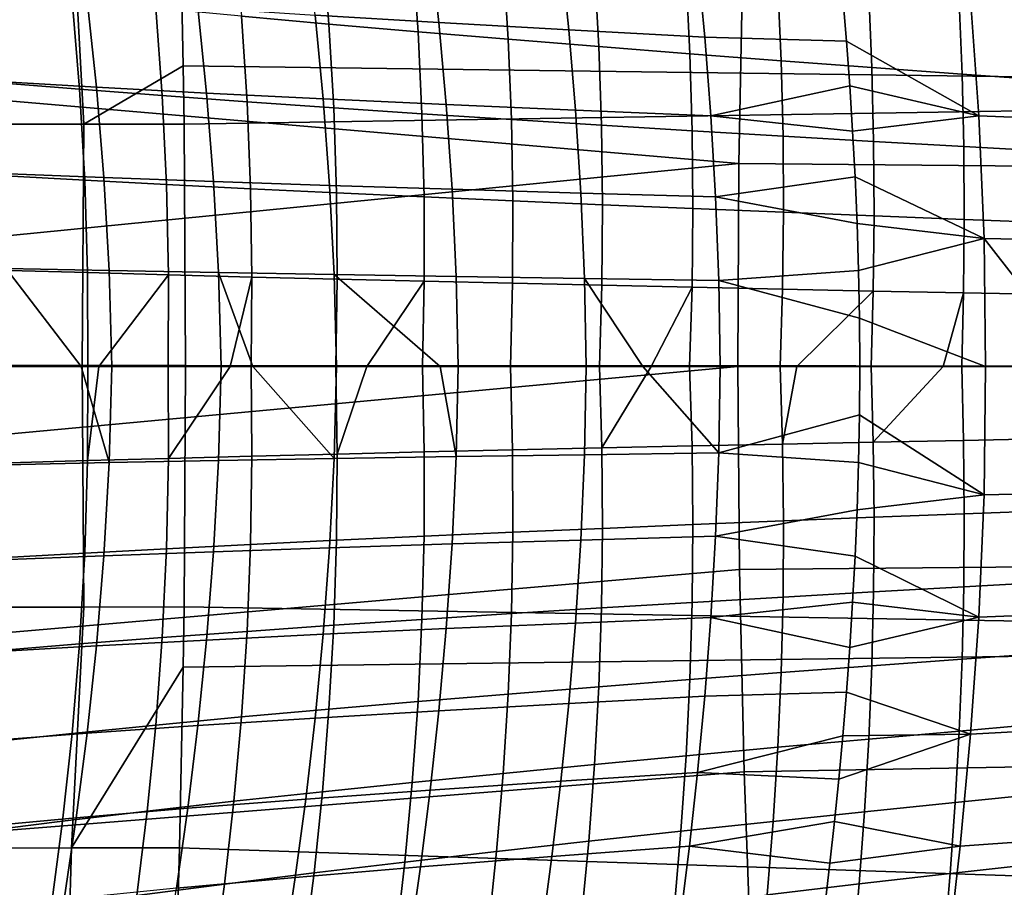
# Model space of a CAD drawing. Header units: metres. Extents: x -25 to 132, y -25 to 47.
# Tile 99 of 153: x 31 to 39, y -4 to 3. Entities that reach past the tile are written whole.
import ezdxf

# ---------------------------------------------------------------- set-up
doc = ezdxf.new("R2010")
doc.units = ezdxf.units.M
doc.layers.add('solid_12_061_031_XXX', color=7, linetype='CONTINUOUS')

msp = doc.modelspace()

# ---------------------------------------------------------------- linework, layer by layer
at = {"layer": 'solid_12_061_031_XXX'}
for points in [[(48.526188, 4.473082, 139.497604), (48.568623, 2.238997, 139.343048), (32.1716, 2.45163, 134.585327), (32.141304, 3.939887, 134.689407)], [(28.097706, 3.990195, 141.267746), (28.056118, 2.399641, 141.445511), (36.699417, 1.655827, 143.662109), (36.731323, 3.305451, 143.522186)], [(30.399862, 3.944029, 134.012039), (31.255663, 3.941312, 134.389557), (31.36116, 1.97659, 134.286484), (30.570389, 1.978046, 133.942108)], [(31.255663, 3.941312, 134.389557), (32.141304, 3.939887, 134.689407), (32.1716, 2.45163, 134.585327), (31.36116, 1.97659, 134.286484)], [(32.584328, 3.543873, 81.592247), (32.645851, 2.856996, 81.668304), (33.359596, 2.793153, 81.408287), (33.305649, 3.466289, 81.336426)], [(33.170227, 3.526926, 40.435921), (34.184155, 3.453539, 42.010822), (34.255089, 2.80593, 41.939041), (33.247093, 2.866088, 40.362595)], [(33.305649, 3.466289, 81.336426), (33.359596, 2.793153, 81.408287), (34.085075, 2.731053, 81.190758), (34.038101, 3.390911, 81.123253)], [(34.184155, 3.453539, 42.010822), (35.249142, 3.380854, 43.553219), (35.314079, 2.746194, 43.482883), (34.255089, 2.80593, 41.939041)], [(34.038101, 3.390911, 81.123253), (34.085075, 2.731053, 81.190758), (34.819256, 2.669885, 81.016838), (34.778549, 3.316724, 80.953896)], [(35.249142, 3.380854, 43.553219), (36.363911, 3.309238, 45.06123), (36.422817, 2.687193, 44.992279), (35.314079, 2.746194, 43.482883)], [(34.778549, 3.316724, 80.953896), (34.819256, 2.669885, 81.016838), (35.559059, 2.609987, 80.887421), (35.523769, 3.244133, 80.829224)], [(36.422817, 2.687193, 44.992279), (36.363911, 3.309238, 45.06123), (37.546871, 3.011402, 46.504314), (37.576958, 2.653764, 46.466316)], [(36.731323, 3.305451, 143.522186), (36.699417, 1.655827, 143.662109), (45.352795, 1.577909, 145.830399), (45.380531, 3.150626, 145.707153)], [(35.523769, 3.244133, 80.829224), (35.559059, 2.609987, 80.887421), (36.301651, 2.551876, 80.802177), (36.270855, 3.173761, 80.748756)], [(36.270855, 3.173761, 80.748756), (36.301651, 2.551876, 80.802177), (37.044388, 2.494798, 80.760231), (37.017159, 3.104662, 80.711472)], [(30.540249, 3.054202, 35.457104), (31.388645, 2.990161, 37.119663), (31.464115, 2.278103, 37.064751), (30.620459, 2.326891, 35.401207)], [(30.605829, 3.059324, 82.69265), (30.674463, 2.314537, 82.761925), (31.326632, 2.261903, 82.378334), (31.265812, 2.990761, 82.31147)], [(37.017159, 3.104662, 80.711472), (37.044388, 2.494798, 80.760231), (37.784569, 2.438877, 80.760628), (37.759956, 3.036975, 80.716232)], [(31.265812, 2.990761, 82.31147), (31.326632, 2.261903, 82.378334), (31.999985, 2.210064, 82.033836), (31.946856, 2.923329, 81.969666)], [(31.388645, 2.990161, 37.119663), (32.29121, 2.927567, 38.755512), (32.36179, 2.23029, 38.701283), (31.464115, 2.278103, 37.064751)], [(38.588627, 2.998517, 47.755562), (38.655731, 2.043755, 47.664291), (37.576958, 2.653764, 46.466316), (37.546871, 3.011402, 46.504314)], [(37.759956, 3.036975, 80.716232), (37.784569, 2.438877, 80.760628), (38.519474, 2.385334, 80.802376), (38.496464, 2.9722, 80.76181)], [(38.496464, 2.9722, 80.76181), (38.519474, 2.385334, 80.802376), (39.246441, 2.333091, 80.884605), (39.224033, 2.908983, 80.847198)], [(39.748322, 2.000635, 48.903378), (38.655731, 2.043755, 47.664291), (38.588627, 2.998517, 47.755562), (39.689171, 2.937153, 48.993301)], [(31.946856, 2.923329, 81.969666), (31.999985, 2.210064, 82.033836), (32.691574, 2.159008, 81.729485), (32.645851, 2.856996, 81.668304)], [(32.29121, 2.927567, 38.755512), (33.247093, 2.866088, 40.362595), (33.312611, 2.1832, 40.308834), (32.36179, 2.23029, 38.701283)], [(32.645851, 2.856996, 81.668304), (32.691574, 2.159008, 81.729485), (33.398407, 2.109802, 81.466263), (33.359596, 2.793153, 81.408287)], [(33.247093, 2.866088, 40.362595), (34.255089, 2.80593, 41.939041), (34.315411, 2.137004, 41.885574), (33.312611, 2.1832, 40.308834)], [(33.359596, 2.793153, 81.408287), (33.398407, 2.109802, 81.466263), (34.117592, 2.061888, 81.245255), (34.085075, 2.731053, 81.190758)], [(34.085075, 2.731053, 81.190758), (34.117592, 2.061888, 81.245255), (34.846226, 2.014655, 81.067581), (34.819256, 2.669885, 81.016838)], [(34.255089, 2.80593, 41.939041), (35.314079, 2.746194, 43.482883), (35.369068, 2.091012, 43.429642), (34.315411, 2.137004, 41.885574)], [(35.314079, 2.746194, 43.482883), (36.422817, 2.687193, 44.992279), (36.472378, 2.045476, 44.939224), (35.369068, 2.091012, 43.429642)], [(34.819256, 2.669885, 81.016838), (34.846226, 2.014655, 81.067581), (35.581383, 1.968372, 80.934143), (35.559059, 2.609987, 80.887421)], [(36.472378, 2.045476, 44.939224), (36.422817, 2.687193, 44.992279), (37.576958, 2.653764, 46.466316), (37.604034, 2.290195, 46.433376)], [(38.655731, 2.043755, 47.664291), (37.604034, 2.290195, 46.433376), (37.576958, 2.653764, 46.466316)], [(35.559059, 2.609987, 80.887421), (35.581383, 1.968372, 80.934143), (36.32032, 1.923437, 80.844765), (36.301651, 2.551876, 80.802177)], [(36.301651, 2.551876, 80.802177), (36.32032, 1.923437, 80.844765), (37.060394, 1.879291, 80.798752), (37.044388, 2.494798, 80.760231)], [(37.044388, 2.494798, 80.760231), (37.060394, 1.879291, 80.798752), (37.798946, 1.836036, 80.795357), (37.784569, 2.438877, 80.760628)], [(32.1716, 2.45163, 134.585327), (32.178299, 1.975858, 134.562317), (31.36116, 1.97659, 134.286484)], [(48.568623, 2.238997, 139.343048), (32.178299, 1.975858, 134.562317), (32.1716, 2.45163, 134.585327)], [(37.784569, 2.438877, 80.760628), (37.798946, 1.836036, 80.795357), (38.533306, 1.794606, 80.833801), (38.519474, 2.385334, 80.802376)], [(28.056118, 2.399641, 141.445511), (28.036573, 0.801222, 141.535034), (36.699417, 1.655827, 143.662109)], [(38.519474, 2.385334, 80.802376), (38.533306, 1.794606, 80.833801), (39.260826, 1.754192, 80.913399), (39.246441, 2.333091, 80.884605)], [(30.620459, 2.326891, 35.401207), (31.464115, 2.278103, 37.064751), (31.524326, 1.542514, 37.032146), (30.684351, 1.575523, 35.368919)], [(30.674463, 2.314537, 82.761925), (30.723967, 1.556253, 82.812447), (31.369133, 1.520367, 82.427719), (31.326632, 2.261903, 82.378334)], [(31.326632, 2.261903, 82.378334), (31.369133, 1.520367, 82.427719), (32.03558, 1.484973, 82.081711), (31.999985, 2.210064, 82.033836)], [(31.464115, 2.278103, 37.064751), (32.36179, 2.23029, 38.701283), (32.418079, 1.510075, 38.668076), (31.524326, 1.542514, 37.032146)], [(36.472378, 2.045476, 44.939224), (37.604034, 2.290195, 46.433376), (37.627747, 1.921234, 46.405548)], [(38.655731, 2.043755, 47.664291), (37.627747, 1.921234, 46.405548), (37.604034, 2.290195, 46.433376)], [(31.999985, 2.210064, 82.033836), (32.03558, 1.484973, 82.081711), (32.720528, 1.450071, 81.775475), (32.691574, 2.159008, 81.729485)], [(48.568623, 2.238997, 139.343048), (48.581474, -0.000414, 139.291077), (32.190701, 0.007866, 134.519699), (32.178299, 1.975858, 134.562317)], [(32.36179, 2.23029, 38.701283), (33.312611, 2.1832, 40.308834), (33.364735, 1.478039, 40.274815), (32.418079, 1.510075, 38.668076)], [(33.312611, 2.1832, 40.308834), (34.315411, 2.137004, 41.885574), (34.363163, 1.446529, 41.850597), (33.364735, 1.478039, 40.274815)], [(32.691574, 2.159008, 81.729485), (32.720528, 1.450071, 81.775475), (33.421207, 1.416391, 81.510033), (33.398407, 2.109802, 81.466263)], [(33.398407, 2.109802, 81.466263), (33.421207, 1.416391, 81.510033), (34.134865, 1.38356, 81.286469), (34.117592, 2.061888, 81.245255)], [(34.315411, 2.137004, 41.885574), (35.369068, 2.091012, 43.429642), (35.412243, 1.415075, 43.393654), (34.363163, 1.446529, 41.850597)], [(35.369068, 2.091012, 43.429642), (36.472378, 2.045476, 44.939224), (36.510811, 1.383859, 44.902233), (35.412243, 1.415075, 43.393654)], [(34.117592, 2.061888, 81.245255), (34.134865, 1.38356, 81.286469), (34.858761, 1.351172, 81.10585), (34.846226, 2.014655, 81.067581)], [(34.846226, 2.014655, 81.067581), (34.858761, 1.351172, 81.10585), (35.590137, 1.319415, 80.969139), (35.581383, 1.968372, 80.934143)], [(36.510811, 1.383859, 44.902233), (36.472378, 2.045476, 44.939224), (37.627747, 1.921234, 46.405548), (37.6478, 1.54677, 46.382805)], [(38.655731, 2.043755, 47.664291), (38.698833, 1.044515, 47.607155), (37.6478, 1.54677, 46.382805), (37.627747, 1.921234, 46.405548)], [(39.784615, 1.021834, 48.845245), (38.698833, 1.044515, 47.607155), (38.655731, 2.043755, 47.664291), (39.748322, 2.000635, 48.903378)], [(31.36116, 1.97659, 134.286484), (31.347742, 0.00787, 134.233032), (30.533625, 0.007876, 133.872513), (30.570389, 1.978046, 133.942108)], [(31.36116, 1.97659, 134.286484), (32.178299, 1.975858, 134.562317), (32.190701, 0.007866, 134.519699), (31.347742, 0.00787, 134.233032)], [(35.581383, 1.968372, 80.934143), (35.590137, 1.319415, 80.969139), (36.32634, 1.288565, 80.876305), (36.32032, 1.923437, 80.844765)], [(36.32032, 1.923437, 80.844765), (36.32634, 1.288565, 80.876305), (37.064751, 1.25825, 80.826851), (37.060394, 1.879291, 80.798752)], [(37.060394, 1.879291, 80.798752), (37.064751, 1.25825, 80.826851), (37.802746, 1.228548, 80.820244), (37.798946, 1.836036, 80.795357)], [(37.798946, 1.836036, 80.795357), (37.802746, 1.228548, 80.820244), (38.537716, 1.20009, 80.855957), (38.533306, 1.794606, 80.833801)], [(38.533306, 1.794606, 80.833801), (38.537716, 1.20009, 80.855957), (39.267029, 1.172341, 80.933479), (39.260826, 1.754192, 80.913399)], [(28.039221, -0.799876, 141.535736), (36.690666, 0.000631, 143.709335), (36.699417, 1.655827, 143.662109), (28.036573, 0.801222, 141.535034)], [(36.699417, 1.655827, 143.662109), (36.690666, 0.000631, 143.709335), (45.345444, 0.000685, 145.87204), (45.352795, 1.577909, 145.830399)], [(30.684351, 1.575523, 35.368919), (31.524326, 1.542514, 37.032146), (31.567085, 0.783208, 37.022034), (30.729668, 0.799944, 35.360424)], [(30.723967, 1.556253, 82.812447), (30.753101, 0.784673, 82.843872), (31.392166, 0.766337, 82.459305), (31.369133, 1.520367, 82.427719)], [(31.524326, 1.542514, 37.032146), (32.418079, 1.510075, 38.668076), (32.457966, 0.766715, 38.656063), (31.567085, 0.783208, 37.022034)], [(36.510811, 1.383859, 44.902233), (37.6478, 1.54677, 46.382805), (37.663879, 1.167125, 46.365162)], [(38.698833, 1.044515, 47.607155), (37.663879, 1.167125, 46.365162), (37.6478, 1.54677, 46.382805)], [(31.369133, 1.520367, 82.427719), (31.392166, 0.766337, 82.459305), (32.05257, 0.748228, 82.112976), (32.03558, 1.484973, 82.081711)], [(32.03558, 1.484973, 82.081711), (32.05257, 0.748228, 82.112976), (32.731739, 0.730348, 81.805962), (32.720528, 1.450071, 81.775475)], [(32.418079, 1.510075, 38.668076), (33.364735, 1.478039, 40.274815), (33.401428, 0.75038, 40.260708), (32.457966, 0.766715, 38.656063)], [(32.720528, 1.450071, 81.775475), (32.731739, 0.730348, 81.805962), (33.427105, 0.713073, 81.539314), (33.421207, 1.416391, 81.510033)], [(33.364735, 1.478039, 40.274815), (34.363163, 1.446529, 41.850597), (34.396381, 0.734271, 41.834278), (33.401428, 0.75038, 40.260708)], [(34.363163, 1.446529, 41.850597), (35.412243, 1.415075, 43.393654), (35.441723, 0.718149, 43.375092), (34.396381, 0.734271, 41.834278)], [(33.421207, 1.416391, 81.510033), (33.427105, 0.713073, 81.539314), (34.136097, 0.696215, 81.314095), (34.134865, 1.38356, 81.286469)], [(34.134865, 1.38356, 81.286469), (34.136097, 0.696215, 81.314095), (34.856155, 0.679574, 81.131393), (34.858761, 1.351172, 81.10585)], [(35.412243, 1.415075, 43.393654), (36.510811, 1.383859, 44.902233), (36.536331, 0.70211, 44.881462), (35.441723, 0.718149, 43.375092)], [(36.536331, 0.70211, 44.881462), (36.510811, 1.383859, 44.902233), (37.663879, 1.167125, 46.365162), (37.675682, 0.782834, 46.352608)], [(34.858761, 1.351172, 81.10585), (34.856155, 0.679574, 81.131393), (35.584709, 0.663248, 80.992172), (35.590137, 1.319415, 80.969139)], [(35.590137, 1.319415, 80.969139), (35.584709, 0.663248, 80.992172), (36.319191, 0.64738, 80.896576), (36.32634, 1.288565, 80.876305)], [(36.32634, 1.288565, 80.876305), (36.319191, 0.64738, 80.896576), (37.057022, 0.631784, 80.84433), (37.064751, 1.25825, 80.826851)], [(37.064751, 1.25825, 80.826851), (37.057022, 0.631784, 80.84433), (37.795631, 0.616504, 80.835144), (37.802746, 1.228548, 80.820244)], [(37.802746, 1.228548, 80.820244), (37.795631, 0.616504, 80.835144), (38.532448, 0.601862, 80.868713), (38.537716, 1.20009, 80.855957)], [(38.698833, 1.044515, 47.607155), (37.675682, 0.782834, 46.352608), (37.663879, 1.167125, 46.365162)], [(38.537716, 1.20009, 80.855957), (38.532448, 0.601862, 80.868713), (39.264885, 0.587592, 80.944778), (39.267029, 1.172341, 80.933479)], [(38.698833, 1.044515, 47.607155), (38.711758, 0.000001, 47.584713), (37.682957, 0.393791, 46.3451), (37.675682, 0.782834, 46.352608)], [(39.511757, 0, 48.505711), (38.711758, 0.000001, 47.584713), (38.698833, 1.044515, 47.607155)], [(39.511757, 0, 48.505711), (38.698833, 1.044515, 47.607155), (39.784615, 1.021834, 48.845245), (39.792217, 0, 48.819439)], [(31.339834, 0, 36.551662), (30.729668, 0.799944, 35.360424), (31.567085, 0.783208, 37.022034), (31.590231, 0, 37.034653)], [(31.339834, 0, 36.551662), (30.754166, 0, 35.375946), (30.729668, 0.799944, 35.360424)], [(30.753101, 0.784673, 82.843872), (30.760466, 0, 82.855965), (31.394527, 0, 82.472763), (31.392166, 0.766337, 82.459305)], [(31.392166, 0.766337, 82.459305), (31.394527, 0, 82.472763), (31.483181, 0, 82.423141), (32.05257, 0.748228, 82.112976)], [(31.483181, 0, 82.423141), (32.049953, 0, 82.127274), (32.05257, 0.748228, 82.112976)], [(31.590231, 0, 37.034653), (31.567085, 0.783208, 37.022034), (32.457966, 0.766715, 38.656063), (32.479362, 0, 38.665489)], [(32.05257, 0.748228, 82.112976), (32.049953, 0, 82.127274), (32.553638, 0, 81.893753), (32.731739, 0.730348, 81.805962)], [(32.739048, 0, 39.119198), (32.457966, 0.766715, 38.656063), (33.401428, 0.75038, 40.260708), (33.420746, 0, 40.266861)], [(32.739048, 0, 39.119198), (32.479362, 0, 38.665489), (32.457966, 0.766715, 38.656063)], [(32.553638, 0, 81.893753), (32.72438, 0, 81.820557), (32.731739, 0.730348, 81.805962)], [(32.731739, 0.730348, 81.805962), (32.72438, 0, 81.820557), (33.415417, 0, 81.553711), (33.427105, 0.713073, 81.539314)], [(34.266182, 0, 41.61129), (33.401428, 0.75038, 40.260708), (34.396381, 0.734271, 41.834278), (34.413158, 0, 41.836868)], [(34.266182, 0, 41.61129), (33.420746, 0, 40.266861), (33.401428, 0.75038, 40.260708)], [(34.413158, 0, 41.836868), (34.396381, 0.734271, 41.834278), (35.441723, 0.718149, 43.375092), (35.455761, 0, 43.374294)], [(36.536331, 0.70211, 44.881462), (37.675682, 0.782834, 46.352608), (37.682957, 0.393791, 46.3451)], [(33.427105, 0.713073, 81.539314), (33.415417, 0, 81.553711), (33.66748, 0, 81.467712), (34.136097, 0.696215, 81.314095)], [(33.66748, 0, 81.467712), (34.120609, 0, 81.327827), (34.136097, 0.696215, 81.314095)], [(34.136097, 0.696215, 81.314095), (34.120609, 0, 81.327827), (34.837704, 0, 81.143921), (34.856155, 0.679574, 81.131393)], [(34.856155, 0.679574, 81.131393), (34.837704, 0, 81.143921), (35.564377, 0, 81.002998), (35.584709, 0.663248, 80.992172)], [(35.916584, 0, 44.021282), (35.441723, 0.718149, 43.375092), (36.536331, 0.70211, 44.881462), (36.547348, 0, 44.877323)], [(35.916584, 0, 44.021282), (35.455761, 0, 43.374294), (35.441723, 0.718149, 43.375092)], [(35.584709, 0.663248, 80.992172), (35.564377, 0, 81.002998), (35.986427, 0, 80.941467), (36.319191, 0.64738, 80.896576)], [(35.986427, 0, 80.941467), (36.298325, 0, 80.90535), (36.319191, 0.64738, 80.896576)], [(36.319191, 0.64738, 80.896576), (36.298325, 0, 80.90535), (37.036789, 0, 80.850998), (37.057022, 0.631784, 80.84433)], [(36.547348, 0, 44.877323), (36.536331, 0.70211, 44.881462), (37.682957, 0.393791, 46.3451), (37.685436, 0, 46.342606)], [(37.057022, 0.631784, 80.84433), (37.036789, 0, 80.850998), (37.173679, 0, 80.84568), (37.795631, 0.616504, 80.835144)], [(37.173679, 0, 80.84568), (37.777439, 0, 80.839882), (37.795631, 0.616504, 80.835144)], [(37.795631, 0.616504, 80.835144), (37.777439, 0, 80.839882), (38.364372, 0, 80.861778), (38.532448, 0.601862, 80.868713)], [(38.364372, 0, 80.861778), (38.51741, 0, 80.871964), (38.532448, 0.601862, 80.868713)], [(38.532448, 0.601862, 80.868713), (38.51741, 0, 80.871964), (39.254517, 0, 80.947227), (39.264885, 0.587592, 80.944778)], [(38.711758, 0.000001, 47.584713), (37.685436, 0, 46.342606), (37.682957, 0.393791, 46.3451)], [(28.06406, -2.398295, 141.447617), (36.705139, -1.654565, 143.663605), (36.690666, 0.000631, 143.709335), (28.039221, -0.799876, 141.535736)], [(30.533625, 0.007876, 133.872513), (31.347742, 0.00787, 134.233032), (31.362255, -1.960866, 134.286148), (30.572325, -1.962309, 133.94223)], [(30.729668, -0.799944, 35.360424), (30.754166, 0, 35.375946), (31.339834, 0, 36.551662), (31.567085, -0.783208, 37.022034)], [(31.392166, -0.766345, 82.459305), (31.394527, 0, 82.472763), (30.760466, 0, 82.855965), (30.753101, -0.784678, 82.843872)], [(31.567085, -0.783208, 37.022034), (31.339834, 0, 36.551662), (31.590231, 0, 37.034653)], [(31.347742, 0.00787, 134.233032), (32.190701, 0.007866, 134.519699), (32.178497, -1.960141, 134.561646), (31.362255, -1.960866, 134.286148)], [(32.05257, -0.748238, 82.112976), (32.049953, 0, 82.127274), (31.483181, 0, 82.423141), (31.392166, -0.766345, 82.459305)], [(31.392166, -0.766345, 82.459305), (31.483181, 0, 82.423141), (31.394527, 0, 82.472763)], [(31.567085, -0.783208, 37.022034), (31.590231, 0, 37.034653), (32.479362, 0, 38.665489), (32.457966, -0.766715, 38.656063)], [(32.05257, -0.748238, 82.112976), (32.553638, 0, 81.893753), (32.049953, 0, 82.127274)], [(32.731739, -0.730361, 81.805962), (32.72438, 0, 81.820557), (32.553638, 0, 81.893753), (32.05257, -0.748238, 82.112976)], [(48.56451, -2.239823, 139.341904), (32.178497, -1.960141, 134.561646), (32.190701, 0.007866, 134.519699), (48.581474, -0.000414, 139.291077)], [(32.457966, -0.766715, 38.656063), (32.479362, 0, 38.665489), (32.739048, 0, 39.119198), (33.401428, -0.75038, 40.260708)], [(33.427105, -0.713101, 81.539307), (33.415417, 0, 81.553711), (32.72438, 0, 81.820557), (32.731739, -0.730361, 81.805962)], [(33.401428, -0.75038, 40.260708), (32.739048, 0, 39.119198), (33.420746, 0, 40.266861)], [(33.401428, -0.75038, 40.260708), (33.420746, 0, 40.266861), (34.266182, 0, 41.61129), (34.396381, -0.734271, 41.834278)], [(33.427105, -0.713101, 81.539307), (33.66748, 0, 81.467712), (33.415417, 0, 81.553711)], [(34.396381, -0.734271, 41.834278), (34.266182, 0, 41.61129), (34.413158, 0, 41.836868)], [(34.396381, -0.734271, 41.834278), (34.413158, 0, 41.836868), (35.455761, 0, 43.374294), (35.441723, -0.718149, 43.375092)], [(35.584709, -0.663278, 80.992165), (35.564377, 0, 81.002998), (34.837704, 0, 81.143921), (34.856155, -0.6796, 81.131393)], [(35.441723, -0.718149, 43.375092), (35.455761, 0, 43.374294), (35.916584, 0, 44.021282), (36.536331, -0.70211, 44.881462)], [(35.584709, -0.663278, 80.992165), (35.986427, 0, 80.941467), (35.564377, 0, 81.002998)], [(36.319191, -0.647406, 80.896576), (36.298325, 0, 80.90535), (35.986427, 0, 80.941467), (35.584709, -0.663278, 80.992165)], [(36.536331, -0.70211, 44.881462), (35.916584, 0, 44.021282), (36.547348, 0, 44.877323)], [(37.057022, -0.631806, 80.84433), (37.036789, 0, 80.850998), (36.298325, 0, 80.90535), (36.319191, -0.647406, 80.896576)], [(36.536331, -0.70211, 44.881462), (36.547348, 0, 44.877323), (37.685436, 0, 46.342606), (37.682957, -0.393791, 46.3451)], [(36.705139, -1.654565, 143.663605), (45.358524, -1.576538, 145.831909), (45.345444, 0.000685, 145.87204), (36.690666, 0.000631, 143.709335)], [(37.682957, -0.393791, 46.3451), (37.685436, 0, 46.342606), (38.711758, 0.000001, 47.584713), (38.698833, -1.044515, 47.607155)], [(37.795631, -0.616526, 80.835144), (38.364372, 0, 80.861778), (37.777439, 0, 80.839882)], [(38.532448, -0.601877, 80.868713), (38.51741, 0, 80.871964), (38.364372, 0, 80.861778), (37.795631, -0.616526, 80.835144)], [(38.698833, -1.044515, 47.607155), (38.711758, 0.000001, 47.584713), (39.511757, 0, 48.505711), (39.784615, -1.021834, 48.845245)], [(34.136097, -0.696243, 81.314095), (34.120609, 0, 81.327827), (33.66748, 0, 81.467712), (33.427105, -0.713101, 81.539307)], [(34.120609, 0, 81.327827), (34.136097, -0.696243, 81.314095), (34.856155, -0.6796, 81.131393), (34.837704, 0, 81.143921)], [(37.057022, -0.631806, 80.84433), (37.173679, 0, 80.84568), (37.036789, 0, 80.850998)], [(37.795631, -0.616526, 80.835144), (37.777439, 0, 80.839882), (37.173679, 0, 80.84568), (37.057022, -0.631806, 80.84433)], [(39.264885, -0.5876, 80.944778), (39.254517, 0, 80.947227), (38.51741, 0, 80.871964), (38.532448, -0.601877, 80.868713)], [(36.536331, -0.70211, 44.881462), (37.682957, -0.393791, 46.3451), (37.675682, -0.782834, 46.352608)], [(37.675682, -0.782834, 46.352608), (37.682957, -0.393791, 46.3451), (38.698833, -1.044515, 47.607155)], [(37.057022, -0.631806, 80.84433), (36.319191, -0.647406, 80.896576), (36.32634, -1.288617, 80.876305), (37.064751, -1.258294, 80.826851)], [(37.795631, -0.616526, 80.835144), (37.057022, -0.631806, 80.84433), (37.064751, -1.258294, 80.826851), (37.802746, -1.22859, 80.820244)], [(38.532448, -0.601877, 80.868713), (37.795631, -0.616526, 80.835144), (37.802746, -1.22859, 80.820244), (38.537716, -1.200118, 80.855957)], [(39.264885, -0.5876, 80.944778), (38.532448, -0.601877, 80.868713), (38.537716, -1.200118, 80.855957), (39.267029, -1.172356, 80.933479)], [(33.427105, -0.713101, 81.539307), (32.731739, -0.730361, 81.805962), (32.720528, -1.450098, 81.775475), (33.421204, -1.416448, 81.510033)], [(34.136097, -0.696243, 81.314095), (33.427105, -0.713101, 81.539307), (33.421204, -1.416448, 81.510033), (34.134865, -1.383614, 81.286461)], [(34.856155, -0.6796, 81.131393), (34.136097, -0.696243, 81.314095), (34.134865, -1.383614, 81.286461), (34.858757, -1.351223, 81.10585)], [(35.441723, -0.718149, 43.375092), (35.412243, -1.415076, 43.393654), (34.363163, -1.446528, 41.850597), (34.396381, -0.734271, 41.834278)], [(35.584709, -0.663278, 80.992165), (34.856155, -0.6796, 81.131393), (34.858757, -1.351223, 81.10585), (35.590137, -1.319475, 80.969139)], [(36.536331, -0.70211, 44.881462), (36.510811, -1.383859, 44.902233), (35.412243, -1.415076, 43.393654), (35.441723, -0.718149, 43.375092)], [(36.319191, -0.647406, 80.896576), (35.584709, -0.663278, 80.992165), (35.590137, -1.319475, 80.969139), (36.32634, -1.288617, 80.876305)], [(36.510811, -1.383859, 44.902233), (36.536331, -0.70211, 44.881462), (37.675682, -0.782834, 46.352608), (37.663879, -1.167125, 46.365162)], [(31.567085, -0.783208, 37.022034), (31.524326, -1.542514, 37.032146), (30.684351, -1.575523, 35.368919), (30.729668, -0.799944, 35.360424)], [(31.392166, -0.766345, 82.459305), (30.753101, -0.784678, 82.843872), (30.723965, -1.556262, 82.812447), (31.369133, -1.520382, 82.427719)], [(32.05257, -0.748238, 82.112976), (31.392166, -0.766345, 82.459305), (31.369133, -1.520382, 82.427719), (32.035576, -1.484994, 82.081711)], [(32.457966, -0.766715, 38.656063), (32.418079, -1.510075, 38.668076), (31.524326, -1.542514, 37.032146), (31.567085, -0.783208, 37.022034)], [(32.731739, -0.730361, 81.805962), (32.05257, -0.748238, 82.112976), (32.035576, -1.484994, 82.081711), (32.720528, -1.450098, 81.775475)], [(33.401428, -0.75038, 40.260708), (33.364735, -1.478039, 40.274815), (32.418079, -1.510075, 38.668076), (32.457966, -0.766715, 38.656063)], [(34.396381, -0.734271, 41.834278), (34.363163, -1.446528, 41.850597), (33.364735, -1.478039, 40.274815), (33.401428, -0.75038, 40.260708)], [(37.663879, -1.167125, 46.365162), (37.675682, -0.782834, 46.352608), (38.698833, -1.044515, 47.607155)], [(39.784615, -1.021834, 48.845245), (39.748322, -2.000634, 48.903378), (38.655731, -2.043755, 47.664291), (38.698833, -1.044515, 47.607155)], [(37.6478, -1.54677, 46.382805), (37.663879, -1.167125, 46.365162), (38.698833, -1.044515, 47.607155), (38.655731, -2.043755, 47.664291)], [(36.510811, -1.383859, 44.902233), (37.663879, -1.167125, 46.365162), (37.6478, -1.54677, 46.382805)], [(38.537716, -1.200118, 80.855957), (37.802746, -1.22859, 80.820244), (37.798946, -1.8361, 80.795349), (38.533306, -1.794649, 80.833801)], [(39.267029, -1.172356, 80.933479), (38.537716, -1.200118, 80.855957), (38.533306, -1.794649, 80.833801), (39.260826, -1.754215, 80.913399)], [(37.064751, -1.258294, 80.826851), (36.32634, -1.288617, 80.876305), (36.32032, -1.923514, 80.844765), (37.060394, -1.879356, 80.798752)], [(37.802746, -1.22859, 80.820244), (37.064751, -1.258294, 80.826851), (37.060394, -1.879356, 80.798752), (37.798946, -1.8361, 80.795349)], [(34.858757, -1.351223, 81.10585), (34.134865, -1.383614, 81.286461), (34.117592, -2.061968, 81.245247), (34.846222, -2.014731, 81.067574)], [(35.590137, -1.319475, 80.969139), (34.858757, -1.351223, 81.10585), (34.846222, -2.014731, 81.067574), (35.581383, -1.96846, 80.934135)], [(36.32634, -1.288617, 80.876305), (35.590137, -1.319475, 80.969139), (35.581383, -1.96846, 80.934135), (36.32032, -1.923514, 80.844765)], [(33.421204, -1.416448, 81.510033), (32.720528, -1.450098, 81.775475), (32.691574, -2.159047, 81.729485), (33.398403, -2.109886, 81.466255)], [(34.134865, -1.383614, 81.286461), (33.421204, -1.416448, 81.510033), (33.398403, -2.109886, 81.466255), (34.117592, -2.061968, 81.245247)], [(35.412243, -1.415076, 43.393654), (35.369068, -2.091013, 43.429642), (34.315411, -2.137004, 41.885574), (34.363163, -1.446528, 41.850597)], [(36.510811, -1.383859, 44.902233), (36.472378, -2.045476, 44.939224), (35.369068, -2.091013, 43.429642), (35.412243, -1.415076, 43.393654)], [(36.472378, -2.045476, 44.939224), (36.510811, -1.383859, 44.902233), (37.6478, -1.54677, 46.382805), (37.627747, -1.921234, 46.405548)], [(31.369133, -1.520382, 82.427719), (30.723965, -1.556262, 82.812447), (30.674461, -2.31455, 82.761925), (31.32663, -2.261925, 82.378334)], [(32.035576, -1.484994, 82.081711), (31.369133, -1.520382, 82.427719), (31.32663, -2.261925, 82.378334), (31.999983, -2.210095, 82.033836)], [(32.418079, -1.510075, 38.668076), (32.36179, -2.23029, 38.701283), (31.464115, -2.278103, 37.064751), (31.524326, -1.542514, 37.032146)], [(32.720528, -1.450098, 81.775475), (32.035576, -1.484994, 82.081711), (31.999983, -2.210095, 82.033836), (32.691574, -2.159047, 81.729485)], [(33.364735, -1.478039, 40.274815), (33.312611, -2.1832, 40.308834), (32.36179, -2.23029, 38.701283), (32.418079, -1.510075, 38.668076)], [(34.363163, -1.446528, 41.850597), (34.315411, -2.137004, 41.885574), (33.312611, -2.1832, 40.308834), (33.364735, -1.478039, 40.274815)], [(31.524326, -1.542514, 37.032146), (31.464115, -2.278103, 37.064751), (30.620459, -2.32689, 35.401207), (30.684351, -1.575523, 35.368919)], [(36.742767, -3.30419, 143.525192), (45.391987, -3.149254, 145.710175), (45.358524, -1.576538, 145.831909), (36.705139, -1.654565, 143.663605)], [(37.627747, -1.921234, 46.405548), (37.6478, -1.54677, 46.382805), (38.655731, -2.043755, 47.664291)], [(28.110941, -3.988852, 141.271255), (36.742767, -3.30419, 143.525192), (36.705139, -1.654565, 143.663605), (28.06406, -2.398295, 141.447617)], [(39.260826, -1.754215, 80.913399), (38.533306, -1.794649, 80.833801), (38.51947, -2.385391, 80.802376), (39.246441, -2.333121, 80.884605)], [(37.798946, -1.8361, 80.795349), (37.060394, -1.879356, 80.798752), (37.044384, -2.494883, 80.760223), (37.784569, -2.438961, 80.760628)], [(38.533306, -1.794649, 80.833801), (37.798946, -1.8361, 80.795349), (37.784569, -2.438961, 80.760628), (38.51947, -2.385391, 80.802376)], [(36.32032, -1.923514, 80.844765), (35.581383, -1.96846, 80.934135), (35.559052, -2.610104, 80.887413), (36.301647, -2.551977, 80.80217)], [(37.060394, -1.879356, 80.798752), (36.32032, -1.923514, 80.844765), (36.301647, -2.551977, 80.80217), (37.044384, -2.494883, 80.760223)], [(36.472378, -2.045476, 44.939224), (37.627747, -1.921234, 46.405548), (37.604034, -2.290194, 46.433376)], [(37.604034, -2.290194, 46.433376), (37.627747, -1.921234, 46.405548), (38.655731, -2.043755, 47.664291)], [(31.362255, -1.960866, 134.286148), (31.260002, -3.92563, 134.389709), (30.407867, -3.928321, 134.014359), (30.572325, -1.962309, 133.94223)], [(31.362255, -1.960866, 134.286148), (32.178497, -1.960141, 134.561646), (32.1716, -2.45163, 134.585327), (31.260002, -3.92563, 134.389709)], [(48.56451, -2.239823, 139.341904), (32.1716, -2.45163, 134.585327), (32.178497, -1.960141, 134.561646)], [(35.581383, -1.96846, 80.934135), (34.846222, -2.014731, 81.067574), (34.819248, -2.669985, 81.01683), (35.559052, -2.610104, 80.887413)], [(39.748322, -2.000634, 48.903378), (39.689171, -2.937151, 48.993301), (38.588627, -2.998517, 47.755562), (38.655731, -2.043755, 47.664291)], [(34.117592, -2.061968, 81.245247), (33.398403, -2.109886, 81.466255), (33.359589, -2.793263, 81.408279), (34.085068, -2.731158, 81.190742)], [(34.846222, -2.014731, 81.067574), (34.117592, -2.061968, 81.245247), (34.085068, -2.731158, 81.190742), (34.819248, -2.669985, 81.01683)], [(36.472378, -2.045476, 44.939224), (36.422817, -2.687193, 44.992279), (35.314079, -2.746194, 43.482883), (35.369068, -2.091013, 43.429642)], [(36.472378, -2.045476, 44.939224), (37.604034, -2.290194, 46.433376), (37.576958, -2.653764, 46.466316), (36.422817, -2.687193, 44.992279)], [(37.576958, -2.653764, 46.466316), (37.604034, -2.290194, 46.433376), (38.655731, -2.043755, 47.664291), (38.588627, -2.998517, 47.755562)], [(32.691574, -2.159047, 81.729485), (31.999983, -2.210095, 82.033836), (31.946852, -2.923369, 81.969666), (32.645847, -2.857048, 81.668297)], [(33.398403, -2.109886, 81.466255), (32.691574, -2.159047, 81.729485), (32.645847, -2.857048, 81.668297), (33.359589, -2.793263, 81.408279)], [(34.315411, -2.137004, 41.885574), (34.255089, -2.80593, 41.939041), (33.247093, -2.866088, 40.362595), (33.312611, -2.1832, 40.308834)], [(35.369068, -2.091013, 43.429642), (35.314079, -2.746194, 43.482883), (34.255089, -2.80593, 41.939041), (34.315411, -2.137004, 41.885574)], [(31.999983, -2.210095, 82.033836), (31.32663, -2.261925, 82.378334), (31.26581, -2.99079, 82.311462), (31.946852, -2.923369, 81.969666)], [(32.36179, -2.23029, 38.701283), (32.29121, -2.927568, 38.755512), (31.388645, -2.990161, 37.119663), (31.464115, -2.278103, 37.064751)], [(48.56451, -2.239823, 139.341904), (48.517971, -4.473907, 139.4953), (32.141697, -3.924217, 134.688049), (32.1716, -2.45163, 134.585327)], [(33.312611, -2.1832, 40.308834), (33.247093, -2.866088, 40.362595), (32.29121, -2.927568, 38.755512), (32.36179, -2.23029, 38.701283)], [(31.464115, -2.278103, 37.064751), (31.388645, -2.990161, 37.119663), (30.540249, -3.054202, 35.457104), (30.620459, -2.32689, 35.401207)], [(31.32663, -2.261925, 82.378334), (30.674461, -2.31455, 82.761925), (30.605827, -3.059341, 82.692642), (31.26581, -2.99079, 82.311462)], [(38.51947, -2.385391, 80.802376), (37.784569, -2.438961, 80.760628), (37.759949, -3.03708, 80.716225), (38.49646, -2.97227, 80.761803)], [(39.246441, -2.333121, 80.884605), (38.51947, -2.385391, 80.802376), (38.49646, -2.97227, 80.761803), (39.224033, -2.90902, 80.847198)], [(32.1716, -2.45163, 134.585327), (32.141697, -3.924217, 134.688049), (31.260002, -3.92563, 134.389709)], [(37.784569, -2.438961, 80.760628), (37.044384, -2.494883, 80.760223), (37.017151, -3.104769, 80.711464), (37.759949, -3.03708, 80.716225)], [(36.301647, -2.551977, 80.80217), (35.559052, -2.610104, 80.887413), (35.523762, -3.244277, 80.829208), (36.270847, -3.173886, 80.748741)], [(37.044384, -2.494883, 80.760223), (36.301647, -2.551977, 80.80217), (36.270847, -3.173886, 80.748741), (37.017151, -3.104769, 80.711464)], [(35.559052, -2.610104, 80.887413), (34.819248, -2.669985, 81.01683), (34.778542, -3.316848, 80.95388), (35.523762, -3.244277, 80.829208)], [(34.819248, -2.669985, 81.01683), (34.085068, -2.731158, 81.190742), (34.03809, -3.39104, 81.123238), (34.778542, -3.316848, 80.95388)], [(36.422817, -2.687193, 44.992279), (36.363911, -3.309238, 45.06123), (35.249142, -3.380855, 43.553219), (35.314079, -2.746194, 43.482883)], [(36.363911, -3.309238, 45.06123), (36.422817, -2.687193, 44.992279), (37.576958, -2.653764, 46.466316), (37.546871, -3.011401, 46.504314)], [(37.546871, -3.011401, 46.504314), (37.576958, -2.653764, 46.466316), (38.588627, -2.998517, 47.755562)], [(33.359589, -2.793263, 81.408279), (32.645847, -2.857048, 81.668297), (32.58432, -3.543937, 81.592239), (33.305634, -3.466424, 81.336411)], [(34.255089, -2.80593, 41.939041), (34.184155, -3.453539, 42.010822), (33.170227, -3.526926, 40.435921), (33.247093, -2.866088, 40.362595)], [(34.085068, -2.731158, 81.190742), (33.359589, -2.793263, 81.408279), (33.305634, -3.466424, 81.336411), (34.03809, -3.39104, 81.123238)], [(35.314079, -2.746194, 43.482883), (35.249142, -3.380855, 43.553219), (34.184155, -3.453539, 42.010822), (34.255089, -2.80593, 41.939041)], [(32.645847, -2.857048, 81.668297), (31.946852, -2.923369, 81.969666), (31.877245, -3.624644, 81.889542), (32.58432, -3.543937, 81.592239)], [(33.247093, -2.866088, 40.362595), (33.170227, -3.526926, 40.435921), (32.208466, -3.602117, 38.830578), (32.29121, -2.927568, 38.755512)], [(31.946852, -2.923369, 81.969666), (31.26581, -2.99079, 82.311462), (31.18782, -3.706791, 82.227455), (31.877245, -3.624644, 81.889542)], [(32.29121, -2.927568, 38.755512), (32.208466, -3.602117, 38.830578), (31.300108, -3.678873, 37.196705), (31.388645, -2.990161, 37.119663)], [(39.224033, -2.90902, 80.847198), (38.49646, -2.97227, 80.761803), (38.464523, -3.55521, 80.712227), (39.193771, -3.481858, 80.801262)], [(39.689171, -2.937151, 48.993301), (39.612995, -3.832139, 49.114479), (38.503693, -3.909609, 47.880402), (38.588627, -2.998517, 47.755562)], [(31.388645, -2.990161, 37.119663), (31.300108, -3.678873, 37.196705), (30.445984, -3.75761, 35.53643), (30.540249, -3.054202, 35.457104)], [(31.26581, -2.99079, 82.311462), (30.605827, -3.059341, 82.692642), (30.519297, -3.790435, 82.60495), (31.18782, -3.706791, 82.227455)], [(36.363911, -3.309238, 45.06123), (37.546871, -3.011401, 46.504314), (37.514099, -3.363169, 46.547367)], [(37.759949, -3.03708, 80.716225), (37.017151, -3.104769, 80.711464), (36.979122, -3.708903, 80.652664), (37.72543, -3.630363, 80.662315)], [(37.478989, -3.7089, 46.595432), (37.514099, -3.363169, 46.547367), (38.588627, -2.998517, 47.755562), (38.503693, -3.909609, 47.880402)], [(37.514099, -3.363169, 46.547367), (37.546871, -3.011401, 46.504314), (38.588627, -2.998517, 47.755562)], [(38.49646, -2.97227, 80.761803), (37.759949, -3.03708, 80.716225), (37.72543, -3.630363, 80.662315), (38.464523, -3.55521, 80.712227)], [(37.017151, -3.104769, 80.711464), (36.270847, -3.173886, 80.748741), (36.228436, -3.78912, 80.684715), (36.979122, -3.708903, 80.652664)], [(36.270847, -3.173886, 80.748741), (35.523762, -3.244277, 80.829208), (35.476116, -3.87085, 80.759781), (36.228436, -3.78912, 80.684715)], [(36.803265, -4.942884, 143.29509), (45.445637, -4.713067, 145.507538), (45.391987, -3.149254, 145.710175), (36.742767, -3.30419, 143.525192)], [(35.523762, -3.244277, 80.829208), (34.778542, -3.316848, 80.95388), (34.7248, -3.95518, 80.879013), (35.476116, -3.87085, 80.759781)], [(28.179585, -5.566525, 141.00766), (36.803265, -4.942884, 143.29509), (36.742767, -3.30419, 143.525192), (28.110941, -3.988852, 141.271255)], [(34.778542, -3.316848, 80.95388), (34.03809, -3.39104, 81.123238), (33.977451, -4.041467, 81.043015), (34.7248, -3.95518, 80.879013)], [(36.363911, -3.309238, 45.06123), (36.297443, -3.911842, 45.14592), (35.176136, -3.995228, 43.640476), (35.249142, -3.380855, 43.553219)], [(36.297443, -3.911842, 45.14592), (36.363911, -3.309238, 45.06123), (37.514099, -3.363169, 46.547367), (37.478989, -3.7089, 46.595432)], [(34.03809, -3.39104, 81.123238), (33.305634, -3.466424, 81.336411), (33.237431, -4.129217, 81.250954), (33.977451, -4.041467, 81.043015)], [(35.249142, -3.380855, 43.553219), (35.176136, -3.995228, 43.640476), (34.104568, -4.080062, 42.100746), (34.184155, -3.453539, 42.010822)], [(33.170227, -3.526926, 40.435921), (33.084053, -4.165938, 40.528633), (32.115677, -4.254147, 38.926304), (32.208466, -3.602117, 38.830578)], [(33.305634, -3.466424, 81.336411), (32.58432, -3.543937, 81.592239), (32.507965, -4.219553, 81.501633), (33.237431, -4.129217, 81.250954)], [(34.184155, -3.453539, 42.010822), (34.104568, -4.080062, 42.100746), (33.084053, -4.165938, 40.528633), (33.170227, -3.526926, 40.435921)], [(39.193771, -3.481858, 80.801262), (38.464523, -3.55521, 80.712227), (38.423904, -4.134134, 80.653755), (39.155815, -4.051581, 80.746895)], [(32.208466, -3.602117, 38.830578), (32.115677, -4.254147, 38.926304), (31.200697, -4.344425, 37.295696), (31.300108, -3.678873, 37.196705)], [(32.58432, -3.543937, 81.592239), (31.877245, -3.624644, 81.889542), (31.792225, -4.313746, 81.793777), (32.507965, -4.219553, 81.501633)], [(38.464523, -3.55521, 80.712227), (37.72543, -3.630363, 80.662315), (37.681347, -4.218716, 80.59906), (38.423904, -4.134134, 80.653755)], [(31.300108, -3.678873, 37.196705), (31.200697, -4.344425, 37.295696), (30.339924, -4.437269, 35.639004), (30.445984, -3.75761, 35.53643)], [(31.877245, -3.624644, 81.889542), (31.18782, -3.706791, 82.227455), (31.093813, -4.409743, 82.126648), (31.792225, -4.313746, 81.793777)], [(37.72543, -3.630363, 80.662315), (36.979122, -3.708903, 80.652664), (36.930721, -4.307179, 80.584023), (37.681347, -4.218716, 80.59906)], [(31.18782, -3.706791, 82.227455), (30.519297, -3.790435, 82.60495), (30.416107, -4.507628, 82.499184), (31.093813, -4.409743, 82.126648)], [(36.979122, -3.708903, 80.652664), (36.228436, -3.78912, 80.684715), (36.174927, -4.397562, 80.610306), (36.930721, -4.307179, 80.584023)], [(36.297443, -3.911842, 45.14592), (37.478989, -3.7089, 46.595432), (37.441906, -4.048225, 46.648426)], [(37.441906, -4.048225, 46.648426), (37.478989, -3.7089, 46.595432), (38.503693, -3.909609, 47.880402)], [(36.228436, -3.78912, 80.684715), (35.476116, -3.87085, 80.759781), (35.416729, -4.489692, 80.679375), (36.174927, -4.397562, 80.610306)], [(39.612995, -3.832139, 49.114479), (39.525024, -4.686757, 49.266418), (38.406441, -4.778276, 48.038288), (38.503693, -3.909609, 47.880402)], [(30.407867, -3.928321, 134.014359), (31.260002, -3.92563, 134.389709), (31.204897, -5.881996, 134.606934), (30.355848, -5.884632, 134.243576)], [(31.260002, -3.92563, 134.389709), (32.141697, -3.924217, 134.688049), (32.114338, -4.895726, 134.782028), (31.204897, -5.881996, 134.606934)], [(48.517971, -4.473907, 139.4953), (32.114338, -4.895726, 134.782028), (32.141697, -3.924217, 134.688049)], [(35.476116, -3.87085, 80.759781), (34.7248, -3.95518, 80.879013), (34.658726, -4.584846, 80.79248), (35.416729, -4.489692, 80.679375)], [(36.297443, -3.911842, 45.14592), (36.22506, -4.495327, 45.246197), (35.096786, -4.589647, 43.744499), (35.176136, -3.995228, 43.640476)], [(36.22506, -4.495327, 45.246197), (36.297443, -3.911842, 45.14592), (37.441906, -4.048225, 46.648426), (37.403088, -4.381412, 46.706352)], [(37.403088, -4.381412, 46.706352), (37.441906, -4.048225, 46.648426), (38.503693, -3.909609, 47.880402), (38.406441, -4.778276, 48.038288)], [(34.7248, -3.95518, 80.879013), (33.977451, -4.041467, 81.043015), (33.903942, -4.682294, 80.950363), (34.658726, -4.584846, 80.79248)], [(35.176136, -3.995228, 43.640476), (35.096786, -4.589647, 43.744499), (34.018131, -4.685839, 42.208652), (34.104568, -4.080062, 42.100746)], [(34.104568, -4.080062, 42.100746), (34.018131, -4.685839, 42.208652), (32.990448, -4.783462, 40.640564), (33.084053, -4.165938, 40.528633)], [(33.977451, -4.041467, 81.043015), (33.237431, -4.129217, 81.250954), (33.155861, -4.781488, 81.152222), (33.903942, -4.682294, 80.950363)], [(39.155815, -4.051581, 80.746895), (38.423904, -4.134134, 80.653755), (38.374863, -4.708966, 80.586525), (39.110329, -4.618133, 80.684174)], [(33.084053, -4.165938, 40.528633), (32.990448, -4.783462, 40.640564), (32.014786, -4.883985, 39.042515), (32.115677, -4.254147, 38.926304)], [(33.237431, -4.129217, 81.250954), (32.507965, -4.219553, 81.501633), (32.417759, -4.883734, 81.396782), (33.155861, -4.781488, 81.152222)], [(38.423904, -4.134134, 80.653755), (37.681347, -4.218716, 80.59906), (37.628036, -4.802046, 80.526619), (38.374863, -4.708966, 80.586525)], [(32.507965, -4.219553, 81.501633), (31.792225, -4.313746, 81.793777), (31.692852, -4.990504, 81.682724), (32.417759, -4.883734, 81.396782)], [(37.681347, -4.218716, 80.59906), (36.930721, -4.307179, 80.584023), (36.872379, -4.899488, 80.505737), (37.628036, -4.802046, 80.526619)]]:
    msp.add_3dface(points, dxfattribs=at)

doc.saveas('drawing.dxf')
